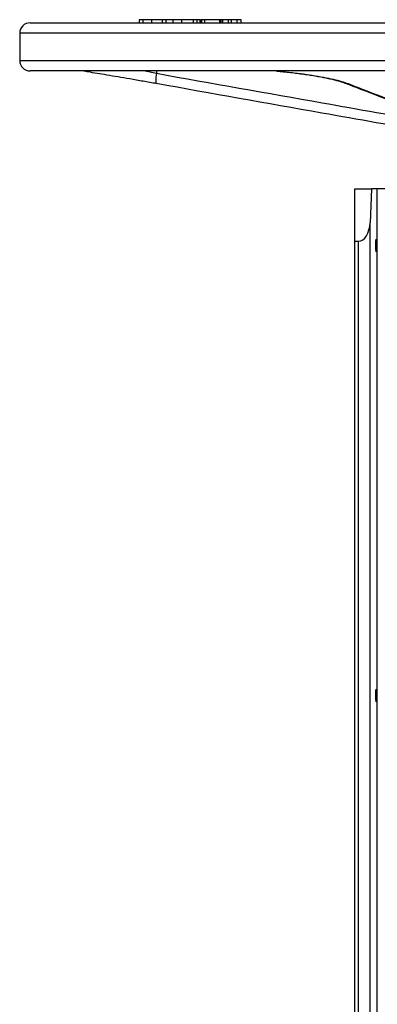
# Model space of a CAD drawing. Header units: millimetres. Extents: x 757 to 3489, y -202 to 2655.
# Tile 17 of 39: x 2989 to 3160, y 1356 to 1827. Entities that reach past the tile are written whole.
import ezdxf

# ---------------------------------------------------------------- set-up
doc = ezdxf.new("R2010")
doc.units = ezdxf.units.MM

msp = doc.modelspace()

# ---------------------------------------------------------------- linework, layer by layer
at = {"color": 7, "linetype": 'Continuous', "lineweight": 25}
for p, q in [((3046.12, 1826.5), (3046.12, 1825)), ((3047.95, 1826.5), (3047.95, 1825)), ((3052.05, 1826.5), (3052.05, 1825)), ((3057.04, 1826.5), (3057.04, 1825)), ((3059.02, 1825), (3059.02, 1826.5)), ((3062.25, 1826.5), (3059.15, 1826.5)), ((3062.25, 1826.5), (3062.25, 1825)), ((3066.28, 1826.5), (3062.25, 1826.5)), ((3066.28, 1826.5), (3066.28, 1825)), ((3071.95, 1826.5), (3071.95, 1825)), ((3073.8, 1825), (3073.8, 1826.5)), ((3075.18, 1826.5), (3075.18, 1825)), ((3075.41, 1826.5), (3075.41, 1825)), ((3075.78, 1826.5), (3075.41, 1826.5)), ((3075.96, 1826.5), (3075.96, 1825)), ((3077.37, 1826.5), (3075.96, 1826.5)), ((3077.37, 1826.5), (3077.37, 1825)), ((3084.44, 1826.5), (3077.37, 1826.5)), ((3084.44, 1826.5), (3084.44, 1825)), ((3085.15, 1826.5), (3084.44, 1826.5)), ((3085.15, 1826.5), (3085.15, 1825)), ((3085.86, 1826.5), (3085.15, 1826.5)), ((3085.86, 1826.5), (3085.86, 1825)), ((3088.58, 1826.5), (3085.86, 1826.5)), ((3088.58, 1826.5), (3088.58, 1825)), ((3090.1, 1826.5), (3088.58, 1826.5)), ((3090.1, 1826.5), (3090.1, 1825)), ((3092.73, 1826.5), (3090.1, 1826.5)), ((3092.73, 1826.5), (3092.73, 1825)), ((3094.86, 1825), (3094.86, 1826.5)), ((2994.07, 1825), (3484.07, 1825)), ((2989.07, 1820), (2989.07, 1807)), ((3412.31, 1802), (2994.07, 1802)), ((3149.07, 1745.64), (3157.08, 1745.64)), ((3149.07, 1720.64), (3149.07, 1745.64)), ((3157.08, 1745.64), (3156.43, 1729.51)), ((3159.75, 1745.64), (3157.08, 1745.64)), ((3159.75, 1215.64), (3159.75, 1745.64)), ((3169.73, 1745.64), (3159.75, 1745.64)), ((3156.43, 1231.78), (3156.43, 1729.51)), ((3149.07, 1720.64), (3150.94, 1720.64)), ((3149.07, 1240.64), (3149.07, 1720.64)), ((3150.94, 1240.64), (3150.94, 1720.64))]:
    msp.add_line(p, q, dxfattribs=at)
at = {"color": 8, "linetype": 'Continuous', "lineweight": 25}
for p, q in [((3489.07, 1820), (2989.07, 1820)), ((2989.07, 1807), (3415.85, 1807)), ((3048.97, 1802), (3054.4, 1800.88)), ((3054.4, 1802), (3054.4, 1800.88))]:
    msp.add_line(p, q, dxfattribs=at)
at = {"color": 7, "linetype": 'Continuous', "lineweight": 25, "flags": 128}
msp.add_lwpolyline([(3054.4, 1800.88), (3054.25, 1799.93), (3054.13, 1799.01), (3054.06, 1798.16), (3054.03, 1797.42), (3054.04, 1796.8), (3054.09, 1796.35), (3054.19, 1796.06), (3054.32, 1795.96)], dxfattribs=at)
at = {"color": 8, "linetype": 'Continuous', "lineweight": 25, "flags": 128}
msp.add_lwpolyline([(3144.52, 1796.23), (3145.07, 1796.06), (3145.92, 1795.96)], dxfattribs=at)
at = {"color": 7, "linetype": 'Continuous', "lineweight": 25}
for centre, start, end in [((2994.07, 1820), 90, 180), ((2994.07, 1807), 180, 270)]:
    msp.add_arc(centre, 5, start, end, dxfattribs=at)
msp.add_ellipse((3150.94, 1730.17), major_axis=(0, 9.53), ratio=0.57735, start_param=3.141593, end_param=4.642576, dxfattribs=at)
for centre in [(3159.39, 1718.64), (3159.39, 1503.64)]:
    msp.add_ellipse(centre, major_axis=(0, 3), ratio=0.069927, dxfattribs=at)
for points, knots in [([(3047.95, 1826.5), (3047.55, 1826.5), (3046.74, 1826.5), (3046.15, 1826.5), (3046.17, 1826.5), (3046.18, 1826.5)], [0, 0, 0, 0, 0.385557, 0.770783, 1, 1, 1, 1]), ([(3052.05, 1826.5), (3051.19, 1826.5), (3049.64, 1826.5), (3048.47, 1826.5), (3047.95, 1826.5)], [0, 0, 0, 0, 0.559029, 1, 1, 1, 1]), ([(3057.04, 1826.5), (3056.65, 1826.5), (3055.88, 1826.5), (3054.22, 1826.5), (3052.88, 1826.5), (3052.05, 1826.5)], [0, 0, 0, 0, 0.280789, 0.561301, 1, 1, 1, 1]), ([(3058.96, 1826.5), (3058.97, 1826.5), (3059.01, 1826.5), (3058.51, 1826.5), (3057.6, 1826.5), (3057.04, 1826.5)], [0, 0, 0, 0, 0.149511, 0.4809, 1, 1, 1, 1]), ([(3071.95, 1826.5), (3071.48, 1826.5), (3070.55, 1826.5), (3068.78, 1826.5), (3067.35, 1826.5), (3066.61, 1826.5), (3066.45, 1826.5)], [0, 0, 0, 0, 0.306951, 0.613604, 0.920561, 1, 1, 1, 1]), ([(3072.64, 1826.5), (3072.27, 1826.5), (3071.61, 1826.5), (3071.09, 1826.5), (3070.87, 1826.5)], [0, 0, 0, 0, 0.55984, 1, 1, 1, 1]), ([(3073.75, 1826.5), (3073.77, 1826.5), (3073.84, 1826.5), (3073.34, 1826.5), (3072.41, 1826.5), (3071.95, 1826.5)], [0, 0, 0, 0, 0.114806, 0.557254, 1, 1, 1, 1]), ([(3075.18, 1826.5), (3074.71, 1826.5), (3073.87, 1826.5), (3073.01, 1826.5), (3072.64, 1826.5)], [0, 0, 0, 0, 0.560413, 1, 1, 1, 1]), ([(3094.79, 1826.5), (3094.81, 1826.5), (3094.9, 1826.5), (3094.15, 1826.5), (3093.21, 1826.5), (3092.73, 1826.5)], [0, 0, 0, 0, 0.118312, 0.557581, 1, 1, 1, 1]), ([(3054.32, 1795.96), (3052.23, 1796.33), (3047.99, 1797.08), (3041.8, 1798.15), (3035.95, 1799.15), (3030.68, 1800.04), (3025.91, 1800.84), (3022, 1801.5), (3019.99, 1801.85), (3019.09, 1802)], [0, 0, 0, 0, 0.153486, 0.31209, 0.453669, 0.599267, 0.73942, 0.883536, 1, 1, 1, 1]), ([(3111.53, 1801.99), (3112.19, 1801.94), (3113.93, 1801.78), (3116.77, 1801.49), (3120.01, 1801.12), (3123.22, 1800.71), (3126.35, 1800.27), (3129.35, 1799.8), (3132.18, 1799.32), (3134.8, 1798.82), (3137.21, 1798.31), (3139.41, 1797.78), (3141.38, 1797.26), (3143.05, 1796.75), (3144.08, 1796.39), (3144.48, 1796.23), (3144.51, 1796.22)], [0, 0, 0, 0, 0.048824, 0.127983, 0.207939, 0.288395, 0.368932, 0.449025, 0.528256, 0.606238, 0.683338, 0.761198, 0.839201, 0.916504, 0.992113, 1, 1, 1, 1]), ([(3112.1, 1802), (3113.81, 1801.84), (3117.53, 1801.48), (3123.19, 1800.79), (3128.9, 1799.96), (3134.19, 1799.04), (3138.89, 1798.05), (3142.94, 1797.01), (3144.93, 1796.31), (3145.92, 1795.96)], [0, 0, 0, 0, 0.12407, 0.269682, 0.4153, 0.56154, 0.707784, 0.853892, 1, 1, 1, 1]), ([(3054.4, 1800.88), (3080.77, 1796.18), (3124.43, 1788.39), (3168.11, 1780.67), (3185.4, 1777.62)], [0, 0, 0, 0, 0.604033, 1, 1, 1, 1]), ([(3185.32, 1772.69), (3168.02, 1775.75), (3124.36, 1783.46), (3080.69, 1791.25), (3054.32, 1795.96)], [0, 0, 0, 0, 0.396012, 1, 1, 1, 1]), ([(3144.55, 1796.22), (3149.44, 1794.33), (3165.86, 1787.96), (3185.92, 1780.16), (3201.13, 1774.36), (3204.79, 1772.96)], [0, 0, 0, 0, 0.243639, 0.817959, 1, 1, 1, 1]), ([(3145.92, 1795.96), (3147.41, 1795.38), (3154.86, 1792.49), (3174.92, 1784.71), (3193.45, 1777.55), (3206.04, 1772.69)], [0, 0, 0, 0, 0.074254, 0.371272, 1, 1, 1, 1])]:
    msp.add_open_spline(points, degree=3, knots=knots, dxfattribs=at)

doc.saveas('drawing.dxf')
